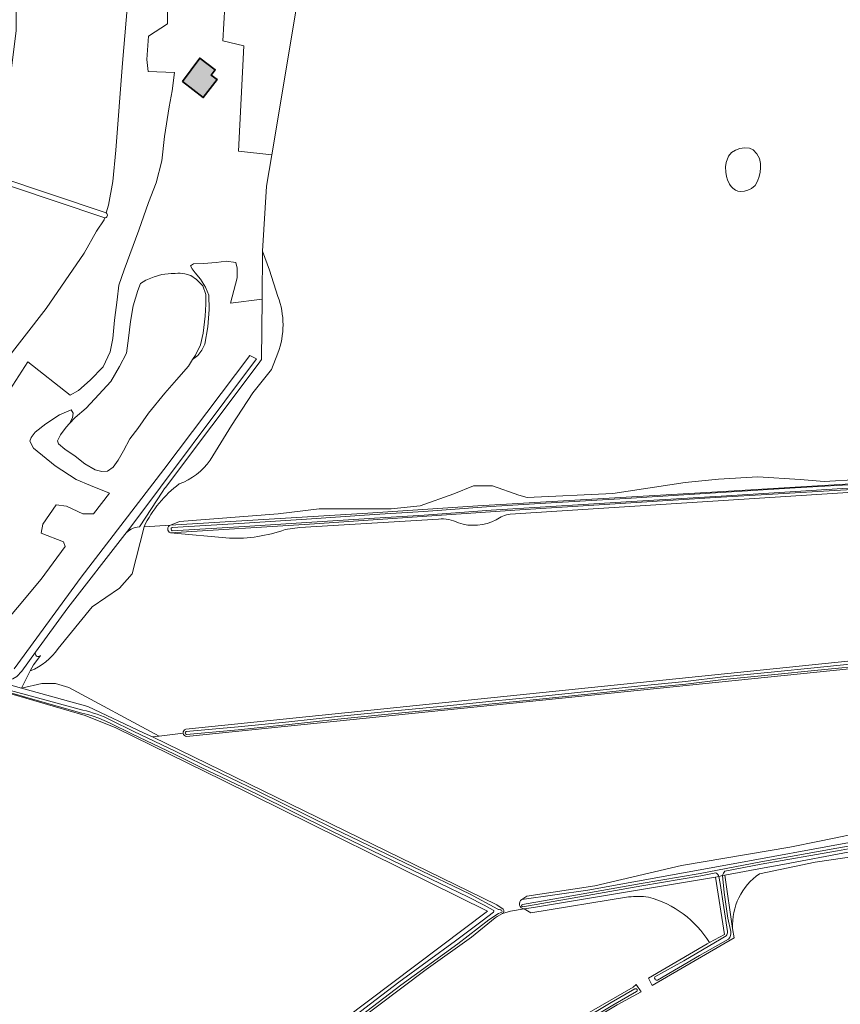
# Model space of a CAD drawing. Header units: metres. Extents: x 200031 to 204075, y 460125 to 464703.
# Tile 48 of 178: x 201113 to 201350, y 462891 to 463175. Entities that reach past the tile are written whole.
import ezdxf

# ---------------------------------------------------------------- set-up
doc = ezdxf.new("R2010")
doc.units = ezdxf.units.M
doc.header["$LTSCALE"] = 2
for name, color, linetype, lineweight in [('B-WE-GR-BOS_GEMENGD-GV', 253, 'Continuous', 13), ('B-WE-GR-BOS_LOOF-GV', 253, 'Continuous', 13), ('B-WE-GR-GRAS-GV', 253, 'Continuous', 13), ('B-WE-OG-BEBOUWING-GV', 253, 'Continuous', 35), ('B-WE-OG-WATER-GV', 253, 'Continuous', 18), ('B-WE-OG-WATER_MEER-GV', 253, 'Continuous', 18), ('B-WE-OG-WATER_SLOOT-GV', 253, 'Continuous', 18), ('B-WE-VH-VERHARDING_BETON-A', 254, 'Continuous', 25), ('B-WE-VH-VERHARDING_HALFVERHARDING-GV', 253, 'Continuous', 18)]:
    doc.layers.add(name, color=color, linetype=linetype, lineweight=lineweight)

msp = doc.modelspace()

# ---------------------------------------------------------------- hatches: boundary and pattern name
at = {"layer": 'B-WE-VH-VERHARDING_BETON-A'}
h = msp.add_hatch(color=256, dxfattribs=at)
h.dxf.hatch_style = 1
h.paths.add_polyline_path([(201160.048, 463157.505), (201166.098, 463152.88), (201170.101, 463158.118), (201168.361, 463159.408), (201169.538, 463160.933), (201165.08, 463164.282)])

# ---------------------------------------------------------------- linework, layer by layer
at = {"layer": 'B-WE-GR-BOS_GEMENGD-GV', "flags": 128}
msp.add_lwpolyline([(201163.045, 463201.976), (201163.587, 463202.163), (201165.123, 463197.399), (201168.557, 463198.28), (201171.202, 463195.069), (201173.321, 463191.733), (201174.205, 463187.431), (201175.846, 463184.751), (201172.606, 463184.39), (201171.704, 463169.304), (201177.842, 463167.81), (201176.257, 463137.361), (201185.907, 463136.276), (201194.418, 463187.268), (201200.896, 463186.91), (201148.348, 463235.159), (201147.494, 463223.252), (201164.911, 463205.258)], close=True, dxfattribs=at)
at = {"layer": 'B-WE-GR-BOS_LOOF-GV', "flags": 128}
for points in [[(201145.76, 463199.09), (201142.68, 463162.812), (201140.795, 463137.626), (201139.901, 463128.58), (201138.658, 463121.73), (201137.978, 463119.517)], [(201107.51, 463064.288), (201115.323, 463076.405), (201127.566, 463066.778), (201130.007, 463068.181), (201133.372, 463071.167), (201137.135, 463075.022), (201139.193, 463079.335), (201139.953, 463083.209), (201140.428, 463088.507), (201141.148, 463094.425), (201141.627, 463098.607), (201143.19, 463103.073), (201147.419, 463114.548), (201150.268, 463122.55), (201152.507, 463128.226), (201154.093, 463134.55), (201154.84, 463141.583), (201156.232, 463150.167), (201157.112, 463154.785), (201157.803, 463160.145), (201150.153, 463160.456), (201149.799, 463163.893), (201150.237, 463170.646), (201155.767, 463174.229), (201155.783, 463186.09)], [(201137.538, 463118.082), (201137.373, 463117.545), (201135.187, 463114.222), (201131.65, 463107.922), (201120.594, 463091.898), (201069.592, 463026.324)], [(201147.606, 463028.679), (201154.411, 463039.061), (201154.881, 463039.779), (201155.15, 463040.136), (201182.009, 463075.814), (201182.976, 463077.099), (201183.132, 463094.573), (201173.979, 463093.43), (201175.903, 463100.722), (201175.923, 463103.509), (201175.545, 463105.211), (201172.756, 463105.541), (201169.785, 463105.158), (201166.131, 463104.896), (201163.252, 463104.761), (201162.387, 463104.169), (201162.886, 463103.304), (201163.695, 463102.223), (201165.282, 463100.309), (201166.777, 463098.085), (201167.715, 463095.735), (201167.793, 463091.585), (201167.41, 463086.598), (201166.531, 463081.515), (201165.702, 463079.809), (201164.5, 463078.256), (201163.008, 463077.087), (201161.848, 463075.241), (201158.333, 463071.202), (201154.941, 463067.348), (201150.287, 463061.601), (201147.145, 463057.16), (201144.834, 463054.147), (201142.99, 463050.671), (201141.452, 463047.971), (201140.066, 463046.014), (201138.398, 463044.862), (201136.726, 463044.732), (201134.773, 463045.22), (201131.824, 463046.974), (201129.028, 463049.162), (201126.016, 463051.163), (201124.245, 463052.705), (201123.932, 463053.571), (201124.792, 463055.37), (201126.394, 463057.575), (201127.439, 463058.64), (201128.304, 463060.215), (201128.453, 463061.609), (201127.861, 463062.536), (201124.46, 463061.098), (201120.568, 463058.544), (201117.449, 463056.116), (201116.279, 463054.532), (201115.88, 463053.477), (201117.003, 463051.5), (201123.248, 463046.321), (201129.302, 463042.411), (201133.489, 463040.693), (201139.003, 463038.465), (201134.291, 463032.53), (201131.273, 463032.53), (201126.531, 463034.685), (201123.513, 463035.116), (201119.633, 463029.512), (201119.202, 463026.925), (201125.669, 463024.338), (201126.1, 463023.045), (201119.202, 463013.56), (201105.406, 462997.177)], [(201111.34, 462987.622), (201130.723, 463014.164), (201154.668, 463045.279), (201179.598, 463078.271), (201181.44, 463077.286)], [(201181.44, 463077.286), (201144.511, 463027.986), (201143.379, 463026.527)]]:
    msp.add_lwpolyline(points, dxfattribs=at)
at = {"layer": 'B-WE-GR-BOS_LOOF-GV'}
for points in [[(201137.978, 463119.517, -0.7989219), (201137.538, 463118.082)], [(201143.379, 463026.527, -0.2226204), (201147.606, 463028.679)]]:
    msp.add_lwpolyline(points, format="xyb", dxfattribs=at)
at = {"layer": 'B-WE-GR-GRAS-GV', "flags": 128}
for points in [[(201119.049, 463262.062), (201119.664, 463259.539), (201120.042, 463256.846), (201119.495, 463248.768), (201116.214, 463241.7), (201112.426, 463235.379), (201111.929, 463172.216), (201106.558, 463130.08), (201137.978, 463119.517), (201138.658, 463121.73), (201139.901, 463128.58), (201140.795, 463137.626), (201142.68, 463162.812), (201145.76, 463199.09), (201147.494, 463223.252), (201148.348, 463235.159)], [(201160.048, 463157.505), (201165.08, 463164.282), (201169.538, 463160.933), (201168.361, 463159.408), (201170.101, 463158.118), (201166.098, 463152.88)], [(201072.352, 463139.998), (201071.727, 463138.381), (201041.065, 463048.113), (201028.815, 463011.651), (201028.631, 463011.105), (201028.191, 463009.797), (201033.501, 463008.202), (201050.388, 463003.427), (201052.602, 463002.801), (201054.093, 463004.949), (201056.468, 463008.372), (201069.592, 463026.324), (201120.594, 463091.898), (201131.65, 463107.922), (201135.187, 463114.222), (201137.373, 463117.545), (201137.538, 463118.082), (201136.766, 463118.342)], [(201322.603, 463138.31), (201324.079, 463138.279), (201325.193, 463137.788), (201326.207, 463136.603), (201326.936, 463135.217), (201327.254, 463133.787), (201327.315, 463132.592), (201327.181, 463131.276), (201326.849, 463130.058), (201326.376, 463128.688), (201325.736, 463127.453), (201324.642, 463126.57), (201323.591, 463126.061), (201322.679, 463125.769), (201321.346, 463125.751), (201320.673, 463125.841), (201319.998, 463126.14), (201319.302, 463126.635), (201318.783, 463127.183), (201318.265, 463127.86), (201317.766, 463129.046), (201317.439, 463130.052), (201317.25, 463131.278), (201317.186, 463132.803), (201317.378, 463134.072), (201318.037, 463135.965), (201318.882, 463137.009), (201320.044, 463137.715), (201321.339, 463138.18)], [(201149.025, 462969.082), (201151.361, 462967.944), (201153.34, 462968.184), (201127.197, 462982.224), (201123.374, 462983.401), (201119.375, 462983.401), (201113.541, 462982.07), (201132.736, 462976.717)]]:
    msp.add_lwpolyline(points, close=True, dxfattribs=at)
for points in [[(201194.418, 463187.268), (201185.907, 463136.276), (201184.398, 463127.238), (201183.256, 463108.43), (201185.235, 463102.934), (201187.695, 463095.346)], [(201105.406, 462997.177), (201119.202, 463013.56), (201126.1, 463023.045), (201125.669, 463024.338), (201119.202, 463026.925), (201119.633, 463029.512), (201123.513, 463035.116), (201126.531, 463034.685), (201131.273, 463032.53), (201134.291, 463032.53), (201139.003, 463038.465), (201133.489, 463040.693), (201129.302, 463042.411), (201123.248, 463046.321), (201117.003, 463051.5), (201115.88, 463053.477), (201116.279, 463054.532), (201117.449, 463056.116), (201120.568, 463058.544), (201124.46, 463061.098), (201127.861, 463062.536), (201128.453, 463061.609), (201128.304, 463060.215), (201127.439, 463058.64), (201129.078, 463060.311), (201132.195, 463063.017), (201135.865, 463066.965), (201139.319, 463070.787), (201141.811, 463075.133), (201143.902, 463078.981), (201144.474, 463083.257), (201145.013, 463088.122), (201145.8, 463092.677), (201147.115, 463097.049), (201147.912, 463099.096), (201149.488, 463100.031), (201151.838, 463101.032), (201154.065, 463101.66), (201156.82, 463102.011), (201157.997, 463102.015), (201158.771, 463102.049), (201159.422, 463102.052), (201160.754, 463101.902), (201162.459, 463101.444), (201164.167, 463100.274), (201166.002, 463098.392), (201166.785, 463095.886), (201166.858, 463093.161), (201166.593, 463089.692), (201166.054, 463084.734), (201165.262, 463081.387), (201163.818, 463078.377), (201163.008, 463077.087), (201164.5, 463078.256), (201165.702, 463079.809), (201166.531, 463081.515), (201167.41, 463086.598), (201167.793, 463091.585), (201167.715, 463095.735), (201166.777, 463098.085), (201165.282, 463100.309), (201163.695, 463102.223), (201162.886, 463103.304), (201162.387, 463104.169), (201163.252, 463104.761), (201166.131, 463104.896), (201169.785, 463105.158), (201172.756, 463105.541), (201175.545, 463105.211), (201175.923, 463103.509), (201175.903, 463100.722), (201173.979, 463093.43), (201183.132, 463094.573), (201183.256, 463108.43), (201184.398, 463127.238), (201185.907, 463136.276), (201176.257, 463137.361), (201177.842, 463167.81), (201171.704, 463169.304), (201172.606, 463184.39)], [(201155.783, 463186.09), (201155.767, 463174.229), (201150.237, 463170.646), (201149.799, 463163.893), (201150.153, 463160.456), (201157.803, 463160.145), (201157.112, 463154.785), (201156.232, 463150.167), (201154.84, 463141.583), (201154.093, 463134.55), (201152.507, 463128.226), (201150.268, 463122.55), (201147.419, 463114.548), (201143.19, 463103.073), (201141.627, 463098.607), (201141.148, 463094.425), (201140.428, 463088.507), (201139.953, 463083.209), (201139.193, 463079.335), (201137.135, 463075.022), (201133.372, 463071.167), (201130.007, 463068.181), (201127.566, 463066.778), (201115.323, 463076.405), (201107.51, 463064.288)], [(201187.695, 463095.346), (201185.235, 463102.934), (201183.256, 463108.43), (201183.132, 463094.573), (201182.976, 463077.099), (201182.009, 463075.814), (201155.15, 463040.136), (201154.881, 463039.779), (201154.411, 463039.061), (201147.606, 463028.679)], [(201168.055, 463048.045), (201174.271, 463058.024), (201180.419, 463067.457), (201185.799, 463074.224), (201187.695, 463078.992)], [(201187.695, 463078.992), (201185.799, 463074.224), (201180.419, 463067.457), (201174.271, 463058.024), (201168.055, 463048.045)], [(201445.705, 463040.149), (201435.638, 463044.202), (201394.397, 463041.787), (201390.947, 463040.624), (201372.132, 463039.928), (201254.843, 463032.342)], [(201148.953, 463028.761), (201156.584, 463029.227), (201159.222, 463030.219), (201187.731, 463032.527), (201199.626, 463033.964), (201220.392, 463033.964), (201228.801, 463034.836), (201238.594, 463038.273), (201244.286, 463040.582), (201249.721, 463040.582), (201257.361, 463037.914), (201259.741, 463037.225), (201284.551, 463038.398), (201305.522, 463041.527), (201315.11, 463042.553), (201326.544, 463043.22), (201338.747, 463042.399), (201345.721, 463041.835), (201365.564, 463042.964)], [(201365.564, 463042.964), (201345.721, 463041.835), (201338.747, 463042.399), (201326.544, 463043.22), (201315.11, 463042.553), (201305.522, 463041.527), (201284.551, 463038.398), (201259.741, 463037.225), (201257.361, 463037.914), (201249.721, 463040.582), (201244.286, 463040.582), (201238.594, 463038.273), (201228.801, 463034.836), (201220.392, 463033.964), (201199.626, 463033.964), (201187.731, 463032.527), (201159.222, 463030.219), (201156.584, 463029.227), (201213.665, 463032.709), (201245.493, 463034.813), (201314.853, 463038.837), (201356.611, 463041.34)], [(201254.843, 463032.342), (201372.132, 463039.928), (201390.947, 463040.624), (201394.397, 463041.787), (201385.015, 463041.238), (201384.74, 463041.224), (201363.588, 463040.133)], [(201363.588, 463040.133), (201314.233, 463037.198), (201257.641, 463033.616), (201196.818, 463029.531), (201156.581, 463027.003), (201173.656, 463025.449)], [(201234.123, 463030.988), (201194.004, 463028.571), (201189.749, 463027.934)], [(201189.749, 463027.934), (201194.004, 463028.571), (201234.123, 463030.988)], [(200957.196, 463028.541), (200971.364, 463023.871), (200985.705, 463019.292), (201001.544, 463014.21), (201016.921, 463009.198), (201021.006, 463008.101), (201027.11, 463006.461), (201047.537, 463000.548), (201051.945, 462999.272), (201113.541, 462982.07), (201116.061, 462987.05), (201116.966, 462988.837), (201117.319, 462989.296), (201119.031, 462991.526)], [(201156.584, 463029.227), (201148.953, 463028.761), (201145.539, 463015.115), (201141.847, 463010.959), (201133.951, 463005.623), (201124.084, 462993.537)], [(201124.084, 462993.537), (201133.951, 463005.623), (201141.847, 463010.959), (201145.539, 463015.115), (201148.953, 463028.761)], [(201117.305, 462818.82), (201248.258, 462917.58), (201171.858, 462955.358), (201140.77, 462970.571), (201131.906, 462974.143), (201112.407, 462979.828), (201050.811, 462997.03), (201024.548, 463004.379), (200962.573, 463024.282)], [(201143.379, 463026.527), (201126.896, 463005.294)], [(201173.656, 463025.449), (201156.581, 463027.003)], [(201117.583, 462992.473), (201113.613, 462987.008), (201112.159, 462985.461), (201111.031, 462984.751), (201109.701, 462984.34), (201108.168, 462984.227), (201104.761, 462984.832), (201073.936, 462994.174), (201039.139, 463004.049), (201011.023, 463012.48), (200983.741, 463020.852)], [(201598.473, 463010.332), (201591.564, 463010.183), (201566.452, 463007.656), (201534.951, 463004.756), (201516.228, 463002.006), (201506.347, 462999.181), (201494.237, 462999.33), (201481.087, 463000.147), (201415.948, 462992.331), (201399.975, 462990.845), (201390.911, 462990.547), (201379.172, 462988.689), (201372.411, 462988.02), (201362.466, 462988.583), (201161.272, 462968.04)], [(201161.023, 462970.206), (201370.402, 462991.687), (201375.384, 462992.198), (201492.456, 463004.208), (201500.054, 463007.451)], [(201126.896, 463005.294), (201117.583, 462992.473)], [(201119.031, 462991.526), (201117.319, 462989.296), (201116.966, 462988.837), (201116.061, 462987.05)], [(201116.061, 462987.05), (201113.541, 462982.07), (201119.375, 462983.401)], [(201258.243, 462920.893), (201259.676, 462921.869), (201279.375, 462924.928), (201304.412, 462930.79), (201335.765, 462936.068), (201344.309, 462937.852), (201350.921, 462939.19), (201356.419, 462940.305), (201368.975, 462941.643), (201479.749, 462962.755), (201524.475, 462970.04), (201537.328, 462974.203), (201587.775, 462980.968), (201601.445, 462984.462)], [(201652.138, 462966.732), (201645.822, 462972.933), (201638.61, 462979.818), (201634.087, 462984.651), (201633.551, 462985.242), (201582.812, 462976.107), (201471.09, 462956.133), (201391.397, 462941.708), (201353.152, 462934.721), (201333.685, 462931.079)], [(201119.375, 462983.401), (201123.374, 462983.401), (201127.197, 462982.224), (201153.34, 462968.184), (201160.291, 462969.025)], [(201160.291, 462969.025), (201153.34, 462968.184), (201151.361, 462967.944), (201251.007, 462919.362), (201252.852, 462918.101)], [(201350.921, 462939.19), (201344.309, 462937.852), (201335.765, 462936.068), (201304.412, 462930.79), (201279.375, 462924.928), (201259.676, 462921.869), (201258.243, 462920.893), (201277.316, 462923.639), (201319.335, 462931.232), (201352.996, 462937.454)], [(201359.532, 462934.125), (201343.13, 462931.766), (201327.001, 462928.332)], [(201327.001, 462928.332), (201343.13, 462931.766), (201359.532, 462934.125)], [(201333.685, 462931.079), (201328.315, 462930.075), (201316.928, 462928.011), (201319.217, 462912.534)], [(201314.3, 462927.355), (201261.619, 462918.67), (201258.903, 462918.226), (201260.868, 462917.068), (201289.125, 462921.669)], [(201312.476, 462908.488), (201316.874, 462910.837), (201314.3, 462927.355)], [(201289.125, 462921.669), (201260.868, 462917.068), (201258.903, 462918.226), (201254.959, 462917.58), (201252.63, 462916.893), (201251.104, 462916.013), (201250.507, 462915.608), (201243.685, 462910.081), (201230.565, 462900.716), (201119.073, 462816.755)], [(201252.63, 462916.893), (201254.959, 462917.58), (201258.903, 462918.226)], [(201319.217, 462912.534), (201319.617, 462909.826), (201295.958, 462896.02), (201294.839, 462898.211), (201311.862, 462908.16), (201312.476, 462908.488)], [(201126.976, 462817.336), (201136.382, 462819.001), (201157.723, 462822.984), (201163.58, 462824.4), (201167.376, 462825.1), (201170.368, 462826.125), (201174.454, 462828.061), (201181.525, 462831.822), (201195.659, 462840.246), (201220.848, 462854.432), (201247.49, 462870.431), (201270.184, 462883.896), (201290.426, 462895.606), (201291.353, 462896.381), (201292.706, 462894.225), (201285.835, 462890.432), (201253.386, 462871.082), (201234.01, 462859.546), (201212.274, 462847.023)]]:
    msp.add_lwpolyline(points, dxfattribs=at)
at = {"layer": 'B-WE-GR-GRAS-GV'}
for points in [[(201187.695, 463078.992, 0.1789165), (201187.695, 463095.346)], [(201187.695, 463095.346, -0.1789165), (201187.695, 463078.992)], [(201159.151, 463041.141, 0.1576473), (201168.055, 463048.045)], [(201168.055, 463048.045, -0.1576473), (201159.151, 463041.141)], [(201148.953, 463028.761, -0.1198532), (201159.151, 463041.141)], [(201159.151, 463041.141, 0.1198532), (201148.953, 463028.761)], [(201239.878, 463029.843, 0.1385026), (201234.123, 463030.988)], [(201234.123, 463030.988, -0.1385026), (201239.878, 463029.843)], [(201250.826, 463030.75, -0.1984836), (201239.878, 463029.843)], [(201239.878, 463029.843, 0.1984836), (201250.826, 463030.75)], [(201254.843, 463032.342, 0.1509299), (201250.826, 463030.75)], [(201250.826, 463030.75, -0.1509299), (201254.843, 463032.342)], [(201147.606, 463028.679, 0.2226204), (201143.379, 463026.527)], [(201156.581, 463027.003, -0.7045901), (201156.584, 463029.227)], [(201189.749, 463027.934, -0.0961299), (201173.656, 463025.449)], [(201173.656, 463025.449, 0.0961299), (201189.749, 463027.934)], [(201124.084, 462993.537, -0.1502357), (201116.061, 462987.05)], [(201116.061, 462987.05, 0.1502357), (201124.084, 462993.537)], [(201119.031, 462991.526, -0.8978742), (201117.583, 462992.473)], [(201117.583, 462992.473, 0.8978742), (201119.031, 462991.526)], [(201160.291, 462969.025, -0.3474958), (201161.023, 462970.206)], [(201161.272, 462968.04, -0.3479113), (201160.291, 462969.025)], [(201327.001, 462928.332, 0.265109), (201319.217, 462912.534)], [(201319.217, 462912.534, -0.265109), (201327.001, 462928.332)], [(201294.855, 462921.623, 0.0603829), (201289.125, 462921.669)], [(201289.125, 462921.669, -0.0603829), (201294.855, 462921.623)], [(201258.903, 462918.226, -0.7668581), (201258.243, 462920.893)], [(201312.476, 462908.488, 0.1924215), (201294.855, 462921.623)], [(201294.855, 462921.623, -0.1924215), (201312.476, 462908.488)], [(201252.852, 462918.101, -0.4832492), (201252.63, 462916.893)]]:
    msp.add_lwpolyline(points, format="xyb", dxfattribs=at)
at = {"layer": 'B-WE-OG-BEBOUWING-GV', "flags": 128}
msp.add_lwpolyline([(201160.048, 463157.505), (201166.098, 463152.88), (201170.101, 463158.118), (201168.361, 463159.408), (201169.538, 463160.933), (201165.08, 463164.282)], close=True, dxfattribs=at)
at = {"layer": 'B-WE-OG-WATER-GV', "flags": 128}
for points in [[(201316.234, 462927.838), (201315.231, 462927.587), (201315.576, 462925.58), (201317.684, 462911.651)], [(201318.702, 462911.645), (201317.87, 462915.54), (201316.736, 462922.992), (201316.234, 462927.838)], [(201317.347, 462910.474), (201315.89, 462909.559), (201305.073, 462903.214), (201296.746, 462898.599)], [(201297.48, 462897.609), (201309.63, 462904.782), (201317.988, 462909.491)]]:
    msp.add_lwpolyline(points, dxfattribs=at)
at = {"layer": 'B-WE-OG-WATER-GV'}
for points in [[(201317.684, 462911.651, -0.2274226), (201317.347, 462910.474)], [(201317.988, 462909.491, 0.2552927), (201318.702, 462911.645)], [(201296.746, 462898.599, 0.6825918), (201297.48, 462897.609)]]:
    msp.add_lwpolyline(points, format="xyb", dxfattribs=at)
at = {"layer": 'B-WE-OG-WATER_MEER-GV', "flags": 128}
for points in [[(201327.315, 463132.592), (201327.254, 463133.787), (201326.936, 463135.217), (201326.207, 463136.603), (201325.193, 463137.788), (201324.079, 463138.279), (201322.603, 463138.31), (201321.339, 463138.18), (201320.044, 463137.715), (201318.882, 463137.009), (201318.037, 463135.965), (201317.378, 463134.072), (201317.186, 463132.803), (201317.25, 463131.278), (201317.439, 463130.052), (201317.766, 463129.046), (201318.265, 463127.86), (201318.783, 463127.183), (201319.302, 463126.635), (201319.998, 463126.14), (201320.673, 463125.841), (201321.346, 463125.751), (201322.679, 463125.769), (201323.591, 463126.061), (201324.642, 463126.57), (201325.736, 463127.453), (201326.376, 463128.688), (201326.849, 463130.058), (201327.181, 463131.276)], [(201127.439, 463058.64), (201126.394, 463057.575), (201124.792, 463055.37), (201123.932, 463053.571), (201124.245, 463052.705), (201126.016, 463051.163), (201129.028, 463049.162), (201131.824, 463046.974), (201134.773, 463045.22), (201136.726, 463044.732), (201138.398, 463044.862), (201140.066, 463046.014), (201141.452, 463047.971), (201142.99, 463050.671), (201144.834, 463054.147), (201147.145, 463057.16), (201150.287, 463061.601), (201154.941, 463067.348), (201158.333, 463071.202), (201161.848, 463075.241), (201163.008, 463077.087), (201163.818, 463078.377), (201165.262, 463081.387), (201166.054, 463084.734), (201166.593, 463089.692), (201166.858, 463093.161), (201166.785, 463095.886), (201166.002, 463098.392), (201164.167, 463100.274), (201162.459, 463101.444), (201160.754, 463101.902), (201159.422, 463102.052), (201158.771, 463102.049), (201157.997, 463102.015), (201156.82, 463102.011), (201154.065, 463101.66), (201151.838, 463101.032), (201149.488, 463100.031), (201147.912, 463099.096), (201147.115, 463097.049), (201145.8, 463092.677), (201145.013, 463088.122), (201144.474, 463083.257), (201143.902, 463078.981), (201141.811, 463075.133), (201139.319, 463070.787), (201135.865, 463066.965), (201132.195, 463063.017), (201129.078, 463060.311)]]:
    msp.add_lwpolyline(points, close=True, dxfattribs=at)
at = {"layer": 'B-WE-OG-WATER_SLOOT-GV', "flags": 128}
for points in [[(201137.978, 463119.517), (201106.558, 463130.08), (201072.879, 463141.403), (201072.781, 463141.106), (201072.352, 463139.998)], [(201072.352, 463139.998), (201136.766, 463118.342), (201137.538, 463118.082)], [(201568.119, 463053.844), (201567.679, 463054.244), (201539.651, 463052.497), (201518.953, 463051.187), (201478.524, 463048.629), (201464.445, 463047.796), (201445.309, 463046.664), (201439.241, 463046.305), (201419.664, 463045.147), (201356.611, 463041.34), (201314.853, 463038.837), (201245.493, 463034.813), (201213.665, 463032.709), (201156.584, 463029.227)], [(201157.051, 463028.568), (201177.965, 463029.829), (201197.389, 463031.085), (201215.515, 463032.257), (201229.924, 463033.123), (201249.261, 463034.593), (201265.054, 463035.565), (201289.901, 463037.051), (201315.825, 463038.649), (201337.343, 463039.967), (201350.951, 463040.784), (201375.192, 463042.227), (201393.536, 463043.145), (201415.075, 463044.408), (201433.083, 463045.561), (201448.377, 463046.474), (201472.27, 463047.953), (201487.389, 463048.649), (201508.677, 463050.131), (201524.016, 463050.94), (201540.909, 463052.211), (201564.684, 463053.59), (201565.21, 463053.609), (201567.808, 463053.752)], [(201567.808, 463053.752), (201565.21, 463053.609), (201564.684, 463053.59), (201540.909, 463052.211), (201524.016, 463050.94), (201508.677, 463050.131), (201487.389, 463048.649), (201472.27, 463047.953), (201448.377, 463046.474), (201433.083, 463045.561), (201415.075, 463044.408), (201393.536, 463043.145), (201375.192, 463042.227), (201350.951, 463040.784), (201337.343, 463039.967), (201315.825, 463038.649), (201289.901, 463037.051), (201265.054, 463035.565), (201249.261, 463034.593), (201229.924, 463033.123), (201215.515, 463032.257), (201197.389, 463031.085), (201177.965, 463029.829), (201157.051, 463028.568)], [(201157.112, 463027.556), (201178.029, 463028.817), (201197.454, 463030.073), (201215.578, 463031.245), (201229.993, 463032.111), (201249.33, 463033.581), (201265.115, 463034.553), (201289.963, 463036.039), (201315.887, 463037.637), (201337.404, 463038.955), (201351.011, 463039.772), (201375.247, 463041.215), (201393.591, 463042.132), (201415.137, 463043.396), (201433.145, 463044.549), (201448.439, 463045.462), (201472.325, 463046.941), (201487.448, 463047.637), (201508.739, 463049.118), (201524.081, 463049.928), (201540.976, 463051.199), (201564.733, 463052.577), (201569.326, 463052.748), (201568.119, 463053.844)], [(200934.544, 463033.925), (200917.866, 463034.99), (200893.47, 463036.246), (200869.076, 463037.835), (200838.289, 463039.963), (200807.859, 463041.491), (200807.733, 463039.129), (200808.981, 463039.062), (200837.425, 463037.114), (200905.29, 463033.013), (200936.932, 463031.106), (200942.574, 463030.145), (200962.573, 463024.282), (201024.548, 463004.379), (201050.811, 462997.03), (201112.407, 462979.828), (201131.906, 462974.143), (201140.77, 462970.571), (201171.858, 462955.358), (201248.258, 462917.58), (201117.305, 462818.82)], [(201156.581, 463027.003), (201196.818, 463029.531), (201257.641, 463033.616), (201314.233, 463037.198), (201363.588, 463040.133)], [(201351.011, 463039.772), (201337.404, 463038.955), (201315.887, 463037.637), (201289.963, 463036.039), (201265.115, 463034.553)], [(201265.115, 463034.553), (201249.33, 463033.581), (201229.993, 463032.111), (201215.578, 463031.245), (201197.454, 463030.073), (201178.029, 463028.817), (201157.112, 463027.556)], [(200946.479, 463030.837), (200952.31, 463028.933), (200962.853, 463025.537), (200987.038, 463017.713), (201007.318, 463011.245), (201027.445, 463005.097), (201043.756, 463000.501), (201061.489, 462995.393), (201081.662, 462989.828), (201108.252, 462981.998), (201131.226, 462975.728)], [(201131.226, 462975.728), (201108.252, 462981.998), (201081.662, 462989.828), (201061.489, 462995.393), (201043.756, 463000.501), (201027.445, 463005.097), (201007.318, 463011.245), (200987.038, 463017.713), (200962.853, 463025.537), (200952.31, 463028.933), (200946.479, 463030.837)], [(201252.852, 462918.101), (201251.007, 462919.362), (201151.361, 462967.944), (201149.025, 462969.082), (201132.736, 462976.717), (201113.541, 462982.07), (201051.945, 462999.272), (201047.537, 463000.548), (201027.11, 463006.461), (201021.006, 463008.101), (201016.921, 463009.198), (201001.544, 463014.21), (200985.705, 463019.292), (200971.364, 463023.871), (200957.196, 463028.541)], [(201370.402, 462991.687), (201161.023, 462970.206)], [(201161.156, 462969.509), (201176.14, 462970.86), (201190.811, 462972.331), (201204.939, 462973.86), (201221.423, 462975.528), (201235.708, 462976.879), (201249.608, 462978.326), (201261.393, 462979.495), (201279.099, 462981.314), (201292.659, 462982.755), (201305.544, 462984.031), (201316.477, 462985.337), (201331.326, 462986.777), (201342.798, 462987.962), (201360.63, 462989.732), (201370.332, 462990.686)], [(201370.332, 462990.686), (201360.63, 462989.732), (201342.798, 462987.962), (201331.326, 462986.777), (201316.477, 462985.337), (201305.544, 462984.031), (201292.659, 462982.755), (201279.099, 462981.314), (201261.393, 462979.495), (201249.608, 462978.326), (201235.708, 462976.879), (201221.423, 462975.528), (201204.939, 462973.86), (201190.811, 462972.331), (201176.14, 462970.86), (201161.156, 462969.509)], [(201370.412, 462989.881), (201360.71, 462988.926), (201342.88, 462987.157), (201331.406, 462985.972), (201316.564, 462984.533), (201305.632, 462983.227), (201292.742, 462981.95), (201279.183, 462980.509), (201261.474, 462978.69), (201249.69, 462977.521), (201235.788, 462976.074), (201221.502, 462974.723), (201205.023, 462973.055), (201190.895, 462971.526), (201176.217, 462970.054), (201161.229, 462968.703)], [(201161.229, 462968.703), (201176.217, 462970.054), (201190.895, 462971.526), (201205.023, 462973.055), (201221.502, 462974.723), (201235.788, 462976.074), (201249.69, 462977.521), (201261.474, 462978.69), (201279.183, 462980.509), (201292.742, 462981.95), (201305.632, 462983.227), (201316.564, 462984.533), (201331.406, 462985.972), (201342.88, 462987.157), (201360.71, 462988.926), (201370.412, 462989.881)], [(201161.272, 462968.04), (201362.466, 462988.583)], [(201632.1, 462986.841), (201631.821, 462987.148), (201557.821, 462973.678), (201475.551, 462958.694), (201407.541, 462946.581), (201352.996, 462937.454), (201319.335, 462931.232), (201277.316, 462923.639), (201258.243, 462920.893)], [(201258.425, 462919.531), (201272.703, 462922.023), (201292.797, 462925.592), (201309.835, 462928.486), (201327.35, 462931.877), (201349.376, 462935.771), (201368.476, 462939.166), (201387.017, 462942.509), (201401.999, 462945.121), (201419.567, 462948.123), (201440.889, 462952.099), (201461.984, 462955.626), (201474.454, 462957.885), (201486.599, 462960.05), (201498.135, 462962.253), (201512.399, 462964.904), (201531.694, 462968.489), (201555.542, 462972.653), (201575.567, 462976.305), (201599.065, 462980.534), (201617.433, 462983.691), (201631.689, 462986.481)], [(201631.689, 462986.481), (201617.433, 462983.691), (201599.065, 462980.534), (201575.567, 462976.305), (201555.542, 462972.653), (201531.694, 462968.489), (201512.399, 462964.904), (201498.135, 462962.253), (201486.599, 462960.05), (201474.454, 462957.885), (201461.984, 462955.626), (201440.889, 462952.099), (201419.567, 462948.123), (201401.999, 462945.121), (201387.017, 462942.509), (201368.476, 462939.166), (201349.376, 462935.771), (201327.35, 462931.877), (201309.835, 462928.486), (201292.797, 462925.592), (201272.703, 462922.023), (201258.425, 462919.531)], [(201316.234, 462927.838), (201316.928, 462928.011), (201328.315, 462930.075), (201333.685, 462931.079), (201353.152, 462934.721), (201391.397, 462941.708), (201471.09, 462956.133), (201582.812, 462976.107), (201633.551, 462985.242), (201633.104, 462985.734)], [(201316.968, 462929.124), (201327.483, 462931.16), (201349.503, 462935.052), (201368.604, 462938.448), (201387.144, 462941.791), (201402.124, 462944.402), (201419.695, 462947.405), (201441.016, 462951.381), (201462.109, 462954.907), (201474.584, 462957.167), (201496.448, 462961.108), (201505.835, 462962.847), (201524.603, 462966.327), (201537.831, 462968.733), (201550.174, 462970.917), (201569.176, 462974.359), (201583.455, 462976.748), (201594.565, 462978.913), (201609.447, 462981.636), (201623.983, 462984.222), (201632.559, 462985.828)], [(201249.972, 462917.849), (201247.298, 462919.266), (201242.637, 462921.736), (201226.635, 462929.411), (201203.125, 462940.76), (201181.461, 462951.464), (201165.431, 462959.106), (201157.545, 462963.043), (201145.624, 462968.711), (201138.951, 462971.987), (201137.411, 462972.705), (201135.851, 462973.346), (201134.264, 462973.915), (201132.651, 462974.409), (201130.989, 462974.834), (201118.05, 462978.54), (201101.308, 462983.292)], [(201101.308, 462983.292), (201118.05, 462978.54), (201130.989, 462974.834), (201132.651, 462974.409), (201134.264, 462973.915), (201135.851, 462973.346), (201137.411, 462972.705), (201138.951, 462971.987), (201145.624, 462968.711), (201157.545, 462963.043), (201165.431, 462959.106), (201181.461, 462951.464), (201203.125, 462940.76), (201226.635, 462929.411), (201242.637, 462921.736), (201247.298, 462919.266), (201249.972, 462917.849)], [(201569.176, 462974.359), (201550.174, 462970.917), (201537.831, 462968.733), (201524.603, 462966.327), (201505.835, 462962.847), (201496.448, 462961.108), (201474.584, 462957.167), (201462.109, 462954.907), (201441.016, 462951.381), (201419.695, 462947.405), (201402.124, 462944.402), (201387.144, 462941.791), (201368.604, 462938.448), (201349.503, 462935.052), (201327.483, 462931.16), (201316.968, 462929.124)], [(201139.35, 462972.82), (201146.026, 462969.543), (201157.95, 462963.874), (201165.836, 462959.936), (201181.865, 462952.296), (201203.531, 462941.59), (201227.036, 462930.244), (201243.054, 462922.561), (201251.317, 462918.183)], [(201251.317, 462918.183), (201243.054, 462922.561), (201227.036, 462930.244), (201203.531, 462941.59), (201181.865, 462952.296), (201165.836, 462959.936), (201157.95, 462963.874), (201146.026, 462969.543), (201139.35, 462972.82)], [(201314.355, 462928.618), (201309.965, 462927.768), (201292.922, 462924.873), (201272.83, 462921.305), (201258.55, 462918.812)], [(201258.55, 462918.812), (201272.83, 462921.305), (201292.922, 462924.873), (201309.965, 462927.768), (201314.355, 462928.618)], [(201258.903, 462918.226), (201261.619, 462918.67), (201314.3, 462927.355), (201315.231, 462927.587)], [(201317.684, 462911.651), (201315.576, 462925.58), (201315.231, 462927.587), (201314.3, 462927.355), (201316.874, 462910.837), (201312.476, 462908.488), (201311.862, 462908.16), (201294.839, 462898.211), (201295.958, 462896.02), (201319.617, 462909.826), (201319.217, 462912.534)], [(201315.231, 462927.587), (201316.234, 462927.838)], [(201319.217, 462912.534), (201316.928, 462928.011), (201316.234, 462927.838), (201316.736, 462922.992), (201317.87, 462915.54), (201318.702, 462911.645)], [(201118.009, 462818.521), (201126.604, 462824.948), (201137.254, 462832.861), (201147.193, 462840.342), (201160.16, 462850.104), (201169.002, 462856.566), (201180.809, 462865.588), (201203.37, 462882.248), (201222.656, 462896.982), (201239.094, 462908.948), (201246.734, 462914.8), (201250.071, 462917.31)], [(201250.071, 462917.31), (201246.734, 462914.8), (201239.094, 462908.948), (201222.656, 462896.982), (201203.37, 462882.248), (201180.809, 462865.588), (201169.002, 462856.566), (201160.16, 462850.104), (201147.193, 462840.342), (201137.254, 462832.861), (201126.604, 462824.948), (201118.009, 462818.521)], [(201252.438, 462917.313), (201251.511, 462916.884), (201248.662, 462915.008), (201239.697, 462908.141), (201223.258, 462896.174), (201203.975, 462881.443), (201181.414, 462864.782), (201169.595, 462855.755), (201160.759, 462849.297), (201147.797, 462839.539), (201137.856, 462832.056), (201127.204, 462824.142), (201118.611, 462817.716)], [(201118.611, 462817.716), (201127.204, 462824.142), (201137.856, 462832.056), (201147.797, 462839.539), (201160.759, 462849.297), (201169.595, 462855.755), (201181.414, 462864.782), (201203.975, 462881.443), (201223.258, 462896.174), (201239.697, 462908.141), (201248.662, 462915.008), (201251.511, 462916.884), (201252.438, 462917.313)], [(201119.073, 462816.755), (201230.565, 462900.716), (201243.685, 462910.081), (201250.507, 462915.608), (201251.104, 462916.013), (201252.63, 462916.893)], [(201296.746, 462898.599), (201305.073, 462903.214), (201315.89, 462909.559), (201317.347, 462910.474)], [(201317.988, 462909.491), (201309.63, 462904.782), (201297.48, 462897.609)], [(201285.835, 462890.432), (201292.706, 462894.225), (201291.353, 462896.381), (201290.426, 462895.606), (201270.184, 462883.896)], [(201127.466, 462816.67), (201138.563, 462818.729), (201148.67, 462820.266), (201152.41, 462820.937), (201156.657, 462821.774), (201160.922, 462822.697), (201161.624, 462822.806), (201163.507, 462823.152), (201165.368, 462823.574), (201167.21, 462824.072), (201169.03, 462824.645), (201170.825, 462825.292), (201172.591, 462826.013), (201173.709, 462826.526), (201186.472, 462833.852), (201197.708, 462840.398), (201209.866, 462847.334), (201224.119, 462855.406), (201236.98, 462863.225), (201252.279, 462872.175), (201266.317, 462880.581), (201284.115, 462891.147), (201290.962, 462895.071)], [(201290.962, 462895.071), (201284.115, 462891.147), (201266.317, 462880.581), (201252.279, 462872.175), (201236.98, 462863.225), (201224.119, 462855.406), (201209.866, 462847.334), (201197.708, 462840.398), (201186.472, 462833.852), (201173.709, 462826.526), (201172.591, 462826.013), (201170.825, 462825.292), (201169.03, 462824.645), (201167.21, 462824.072), (201165.368, 462823.574), (201163.507, 462823.152), (201161.624, 462822.806), (201160.922, 462822.697), (201156.657, 462821.774), (201152.41, 462820.937), (201148.67, 462820.266), (201138.563, 462818.729), (201127.466, 462816.67)], [(201291.411, 462894.289), (201284.57, 462890.367), (201266.779, 462879.807), (201252.739, 462871.398), (201237.442, 462862.451), (201224.576, 462854.628), (201210.311, 462846.549), (201198.159, 462839.617), (201186.924, 462833.071), (201174.122, 462825.723), (201172.95, 462825.185)], [(201172.95, 462825.185), (201174.122, 462825.723), (201186.924, 462833.071), (201198.159, 462839.617), (201210.311, 462846.549), (201224.576, 462854.628), (201237.442, 462862.451), (201252.739, 462871.398), (201266.779, 462879.807), (201284.57, 462890.367), (201291.411, 462894.289)]]:
    msp.add_lwpolyline(points, dxfattribs=at)
at = {"layer": 'B-WE-OG-WATER_SLOOT-GV'}
for points in [[(201137.538, 463118.082, 0.7989219), (201137.978, 463119.517)], [(201156.584, 463029.227, 0.7045901), (201156.581, 463027.003)], [(201157.112, 463027.556, -0.6097321), (201157.051, 463028.568)], [(201157.051, 463028.568, 0.6097321), (201157.112, 463027.556)], [(201131.226, 462975.728, -0.0581242), (201139.35, 462972.82)], [(201139.35, 462972.82, 0.0581242), (201131.226, 462975.728)], [(201161.023, 462970.206, 0.3474958), (201160.291, 462969.025)], [(201160.291, 462969.025, 0.3479113), (201161.272, 462968.04)], [(201161.229, 462968.703, -0.8058128), (201161.156, 462969.509)], [(201161.156, 462969.509, 0.8058128), (201161.229, 462968.703)], [(201315.231, 462927.587, 0.203173), (201314.355, 462928.618)], [(201314.355, 462928.618, -0.203173), (201315.231, 462927.587)], [(201316.968, 462929.124, 0.122298), (201316.234, 462927.838)], [(201316.234, 462927.838, -0.122298), (201316.968, 462929.124)], [(201258.243, 462920.893, 0.7668581), (201258.903, 462918.226)], [(201258.55, 462918.812, -0.9095179), (201258.425, 462919.531)], [(201258.425, 462919.531, 0.9095179), (201258.55, 462918.812)], [(201250.071, 462917.31, 0.477405), (201249.972, 462917.849)], [(201249.972, 462917.849, -0.477405), (201250.071, 462917.31)], [(201251.317, 462918.183, 0.0806624), (201252.157, 462917.912)], [(201252.157, 462917.912, -0.0806624), (201251.317, 462918.183)], [(201252.157, 462917.912, -0.5998941), (201252.438, 462917.313)], [(201252.438, 462917.313, 0.5998941), (201252.157, 462917.912)], [(201252.63, 462916.893, 0.4832492), (201252.852, 462918.101)], [(201317.347, 462910.474, 0.2274226), (201317.684, 462911.651)], [(201318.702, 462911.645, -0.2552927), (201317.988, 462909.491)], [(201297.48, 462897.609, -0.6825918), (201296.746, 462898.599)], [(201290.962, 462895.071, -1.015552), (201291.411, 462894.289)], [(201291.411, 462894.289, 1.015552), (201290.962, 462895.071)]]:
    msp.add_lwpolyline(points, format="xyb", dxfattribs=at)
at = {"layer": 'B-WE-VH-VERHARDING_HALFVERHARDING-GV', "flags": 128}
msp.add_lwpolyline([(201112.159, 462985.461), (201113.613, 462987.008), (201117.583, 462992.473), (201126.896, 463005.294), (201143.379, 463026.527), (201144.511, 463027.986), (201181.44, 463077.286), (201179.598, 463078.271), (201154.668, 463045.279), (201130.723, 463014.164), (201111.34, 462987.622)], dxfattribs=at)

doc.saveas('drawing.dxf')
